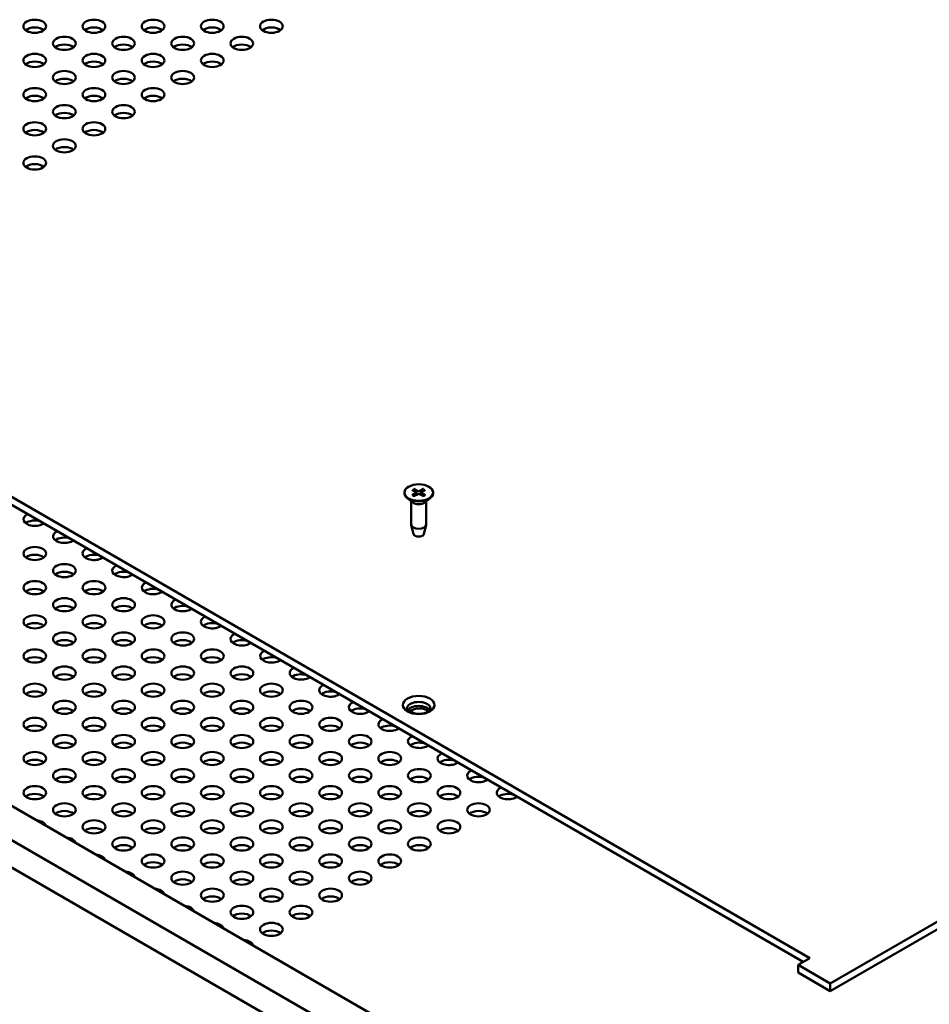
# Model space of a CAD drawing. Header units: millimetres. Extents: x 6 to 2153, y 38 to 1359.
# Tile 17 of 22: x 1564 to 1758, y 869 to 1079. Entities that reach past the tile are written whole.
import ezdxf

# ---------------------------------------------------------------- set-up
doc = ezdxf.new("R2010")
doc.units = ezdxf.units.MM
doc.header["$LTSCALE"] = 2.5
doc.layers.add('Visible (ANSI)', color=7, linetype='Continuous', lineweight=50)

msp = doc.modelspace()

# ---------------------------------------------------------------- linework, layer by layer
at = {"layer": 'Visible (ANSI)'}
for p, q in [((1393.808, 1074.593), (1732.45, 879.077)), ((1731.018, 878.251), (1393.808, 1072.939)), ((1736.806, 873.646), (2065.981, 1063.696)), ((2065.981, 1062.043), (1736.806, 871.993)), ((1739.343, 796.029), (1375.642, 1006.012)), ((1393.827, 1001.345), (1731.26, 806.528)), ((1647.589, 978.992), (1648.409, 978.496)), ((1647.951, 979.2), (1648.81, 978.727)), ((1649.975, 979.2), (1649.116, 978.727)), ((1650.337, 978.992), (1649.517, 978.496)), ((1645.909, 978.407), (1645.909, 978.259)), ((1647.675, 976.296), (1646.505, 977.212)), ((1647.589, 977.823), (1648.409, 978.319)), ((1647.951, 977.614), (1648.81, 978.087)), ((1648.47, 978.409), (1648.481, 977.906)), ((1649.975, 977.614), (1649.116, 978.087)), ((1649.456, 978.409), (1649.445, 977.906)), ((1650.337, 977.823), (1649.517, 978.319)), ((1650.251, 976.296), (1651.421, 977.212)), ((1652.017, 978.407), (1652.017, 978.259)), ((1647.363, 976.54), (1647.363, 971.594)), ((1650.563, 976.54), (1650.563, 971.594)), ((1647.846, 969.566), (1647.379, 971.465)), ((1650.081, 969.566), (1650.547, 971.465)), ((1492.926, 951.433), (1648.122, 861.831)), ((1732.45, 879.077), (1729.925, 877.619)), ((1729.925, 877.619), (1736.806, 873.646)), ((1729.925, 877.619), (1729.925, 875.966)), ((1736.806, 871.993), (1729.925, 875.966)), ((1736.806, 873.646), (1736.806, 871.993))]:
    msp.add_line(p, q, dxfattribs=at)
for centre, major_axis in [((1566.997, 1077.888), (-2.429, 0)), ((1579.626, 1077.888), (-2.429, 0)), ((1592.254, 1077.888), (-2.429, 0)), ((1604.883, 1077.888), (-2.429, 0)), ((1617.511, 1077.888), (-2.429, 0)), ((1573.312, 1074.242), (-2.429, 0)), ((1585.94, 1074.242), (-2.429, 0)), ((1598.569, 1074.242), (-2.429, 0)), ((1611.197, 1074.242), (-2.429, 0)), ((1566.997, 1070.597), (-2.429, 0)), ((1579.626, 1070.597), (-2.429, 0)), ((1592.254, 1070.597), (-2.429, 0)), ((1604.883, 1070.597), (-2.429, 0)), ((1573.312, 1066.951), (-2.429, 0)), ((1585.94, 1066.951), (-2.429, 0)), ((1598.569, 1066.951), (-2.429, 0)), ((1566.997, 1063.306), (-2.429, 0)), ((1579.626, 1063.306), (-2.429, 0)), ((1592.254, 1063.306), (-2.429, 0)), ((1573.312, 1059.66), (-2.429, 0)), ((1585.94, 1059.66), (-2.429, 0)), ((1566.997, 1056.015), (-2.429, 0)), ((1579.626, 1056.015), (-2.429, 0)), ((1573.312, 1052.369), (-2.429, 0)), ((1566.997, 1048.724), (-2.429, 0)), ((1648.963, 978.407), (3.054, 0)), ((1567.009, 965.399), (-2.429, 0)), ((1573.323, 961.754), (-2.429, 0)), ((1567.009, 958.108), (-2.429, 0)), ((1579.637, 958.108), (-2.429, 0)), ((1573.323, 954.463), (-2.429, 0)), ((1585.951, 954.463), (-2.429, 0)), ((1567.009, 950.817), (-2.429, 0)), ((1579.637, 950.817), (-2.429, 0)), ((1592.266, 950.817), (-2.429, 0)), ((1573.323, 947.172), (-2.429, 0)), ((1585.951, 947.172), (-2.429, 0)), ((1598.58, 947.172), (-2.429, 0)), ((1567.009, 943.526), (-2.429, 0)), ((1579.637, 943.526), (-2.429, 0)), ((1592.266, 943.526), (-2.429, 0)), ((1604.894, 943.526), (-2.429, 0)), ((1573.323, 939.881), (-2.429, 0)), ((1585.951, 939.881), (-2.429, 0)), ((1598.58, 939.881), (-2.429, 0)), ((1611.208, 939.881), (-2.429, 0)), ((1567.009, 936.235), (-2.429, 0)), ((1579.637, 936.235), (-2.429, 0)), ((1592.266, 936.235), (-2.429, 0)), ((1604.894, 936.235), (-2.429, 0)), ((1617.523, 936.235), (-2.429, 0)), ((1648.963, 933.066), (-3.375, 0)), ((1573.323, 932.59), (-2.429, 0)), ((1585.951, 932.59), (-2.429, 0)), ((1598.58, 932.59), (-2.429, 0)), ((1611.208, 932.59), (-2.429, 0)), ((1623.837, 932.59), (-2.429, 0)), ((1567.009, 928.944), (-2.429, 0)), ((1579.637, 928.944), (-2.429, 0)), ((1592.266, 928.944), (-2.429, 0)), ((1604.894, 928.944), (-2.429, 0)), ((1617.523, 928.944), (-2.429, 0)), ((1630.151, 928.944), (-2.429, 0)), ((1573.323, 925.299), (-2.429, 0)), ((1585.951, 925.299), (-2.429, 0)), ((1598.58, 925.299), (-2.429, 0)), ((1611.208, 925.299), (-2.429, 0)), ((1623.837, 925.299), (-2.429, 0)), ((1636.465, 925.299), (-2.429, 0)), ((1567.009, 921.653), (-2.429, 0)), ((1579.637, 921.653), (-2.429, 0)), ((1592.266, 921.653), (-2.429, 0)), ((1604.894, 921.653), (-2.429, 0)), ((1617.523, 921.653), (-2.429, 0)), ((1630.151, 921.653), (-2.429, 0)), ((1642.78, 921.653), (-2.429, 0)), ((1573.323, 918.008), (-2.429, 0)), ((1585.951, 918.008), (-2.429, 0)), ((1598.58, 918.008), (-2.429, 0)), ((1611.208, 918.008), (-2.429, 0)), ((1623.837, 918.008), (-2.429, 0)), ((1636.465, 918.008), (-2.429, 0)), ((1649.094, 918.008), (-2.429, 0)), ((1567.009, 914.362), (-2.429, 0)), ((1579.637, 914.362), (-2.429, 0)), ((1592.266, 914.362), (-2.429, 0)), ((1604.894, 914.362), (-2.429, 0)), ((1617.523, 914.362), (-2.429, 0)), ((1630.151, 914.362), (-2.429, 0)), ((1642.78, 914.362), (-2.429, 0)), ((1655.408, 914.362), (-2.429, 0)), ((1573.323, 910.716), (-2.429, 0)), ((1585.951, 910.716), (-2.429, 0)), ((1598.58, 910.716), (-2.429, 0)), ((1611.208, 910.716), (-2.429, 0)), ((1623.837, 910.716), (-2.429, 0)), ((1636.465, 910.716), (-2.429, 0)), ((1649.094, 910.716), (-2.429, 0)), ((1661.722, 910.716), (-2.429, 0)), ((1579.637, 907.071), (-2.429, 0)), ((1592.266, 907.071), (-2.429, 0)), ((1604.894, 907.071), (-2.429, 0)), ((1617.523, 907.071), (-2.429, 0)), ((1630.151, 907.071), (-2.429, 0)), ((1642.78, 907.071), (-2.429, 0)), ((1655.408, 907.071), (-2.429, 0)), ((1585.951, 903.425), (-2.429, 0)), ((1598.58, 903.425), (-2.429, 0)), ((1611.208, 903.425), (-2.429, 0)), ((1623.837, 903.425), (-2.429, 0)), ((1636.465, 903.425), (-2.429, 0)), ((1649.094, 903.425), (-2.429, 0)), ((1592.266, 899.78), (-2.429, 0)), ((1604.894, 899.78), (-2.429, 0)), ((1617.523, 899.78), (-2.429, 0)), ((1630.151, 899.78), (-2.429, 0)), ((1642.78, 899.78), (-2.429, 0)), ((1598.58, 896.134), (-2.429, 0)), ((1611.208, 896.134), (-2.429, 0)), ((1623.837, 896.134), (-2.429, 0)), ((1636.465, 896.134), (-2.429, 0)), ((1604.894, 892.489), (-2.429, 0)), ((1617.523, 892.489), (-2.429, 0)), ((1630.151, 892.489), (-2.429, 0)), ((1611.208, 888.843), (-2.429, 0)), ((1623.837, 888.843), (-2.429, 0)), ((1617.523, 885.198), (-2.429, 0))]:
    msp.add_ellipse(centre, major_axis=major_axis, ratio=0.5773503, dxfattribs=at)
for centre, major_axis, start_param, end_param in [((1566.997, 1076.234), (-2.429, 0), 3.7720677, 5.6527102), ((1579.626, 1076.234), (-2.429, 0), 3.7720677, 5.6527102), ((1592.254, 1076.234), (-2.429, 0), 3.7720677, 5.6527102), ((1604.883, 1076.234), (-2.429, 0), 3.7720677, 5.6527102), ((1617.511, 1076.234), (-2.429, 0), 3.7720677, 5.6527102), ((1573.312, 1072.589), (-2.429, 0), 3.7720677, 5.6527102), ((1585.94, 1072.589), (-2.429, 0), 3.7720677, 5.6527102), ((1598.569, 1072.589), (-2.429, 0), 3.7720677, 5.6527102), ((1611.197, 1072.589), (-2.429, 0), 3.7720677, 5.6527102), ((1566.997, 1068.943), (-2.429, 0), 3.7720677, 5.6527102), ((1579.626, 1068.943), (-2.429, 0), 3.7720677, 5.6527102), ((1592.254, 1068.943), (-2.429, 0), 3.7720677, 5.6527102), ((1604.883, 1068.943), (-2.429, 0), 3.7720677, 5.6527102), ((1573.312, 1065.298), (-2.429, 0), 3.7720677, 5.6527102), ((1585.94, 1065.298), (-2.429, 0), 3.7720677, 5.6527102), ((1598.569, 1065.298), (-2.429, 0), 3.7720677, 5.6527102), ((1566.997, 1061.652), (-2.429, 0), 3.7720677, 5.6527102), ((1579.626, 1061.652), (-2.429, 0), 3.7720677, 5.6527102), ((1592.254, 1061.652), (-2.429, 0), 3.7720677, 5.6527102), ((1573.312, 1058.007), (-2.429, 0), 3.7720677, 5.6527102), ((1585.94, 1058.007), (-2.429, 0), 3.7720677, 5.6527102), ((1566.997, 1054.361), (-2.429, 0), 3.7720677, 5.6527102), ((1579.626, 1054.361), (-2.429, 0), 3.7720677, 5.6527102), ((1573.312, 1050.716), (-2.429, 0), 3.7720677, 5.6527102), ((1566.997, 1047.07), (-2.429, 0), 3.7720677, 5.6527102), ((1648.963, 978.259), (3.054, 0), 3.1415927, 6.2831853), ((1648.248, 978.407), (0.222, 0), 5.5213173, 7.0450533), ((1648.963, 978.82), (0.222, 0), 3.950521, 5.474257), ((1648.963, 977.994), (-0.222, 0), 3.950521, 5.474257), ((1649.678, 978.407), (-0.222, 0), 5.5213173, 7.0450533), ((1648.963, 976.844), (-1.6, 0), 0.6351932, 2.5063995), ((1567.009, 972.69), (-2.429, 0), 5.3707409, 8.766426), ((1567.009, 971.037), (-2.429, 0), 4.2092665, 5.6527102), ((1648.963, 971.594), (1.6, 0), 3.1415927, 6.2831853), ((1573.323, 969.045), (-2.429, 0), 5.3707409, 8.766426), ((1573.323, 967.392), (-2.429, 0), 4.2092665, 5.6527102), ((1648.963, 969.658), (-1.129, 0), 0.1410365, 3.0005561), ((1579.637, 965.399), (-2.429, 0), 5.3707409, 8.766426), ((1567.009, 963.746), (-2.429, 0), 3.7720677, 5.6527102), ((1579.637, 963.746), (-2.429, 0), 4.2092665, 5.6527102), ((1585.951, 961.754), (-2.429, 0), 5.3707409, 8.766426), ((1573.323, 960.1), (-2.429, 0), 3.7720677, 5.6527102), ((1585.951, 960.1), (-2.429, 0), 4.2092665, 5.6527102), ((1592.266, 958.108), (-2.429, 0), 5.3707409, 8.766426), ((1592.266, 956.455), (-2.429, 0), 4.2092665, 5.6527102), ((1567.009, 956.455), (-2.429, 0), 3.7720677, 5.6527102), ((1579.637, 956.455), (-2.429, 0), 3.7720677, 5.6527102), ((1573.323, 952.809), (-2.429, 0), 3.7720677, 5.6527102), ((1585.951, 952.809), (-2.429, 0), 3.7720677, 5.6527102), ((1598.58, 954.463), (-2.429, 0), 5.3707409, 8.766426), ((1598.58, 952.809), (-2.429, 0), 4.2092665, 5.6527102), ((1604.894, 950.817), (-2.429, 0), 5.3707409, 8.766426), ((1567.009, 949.164), (-2.429, 0), 3.7720677, 5.6527102), ((1579.637, 949.164), (-2.429, 0), 3.7720677, 5.6527102), ((1592.266, 949.164), (-2.429, 0), 3.7720677, 5.6527102), ((1604.894, 949.164), (-2.429, 0), 4.2092665, 5.6527102), ((1611.208, 947.172), (-2.429, 0), 5.3707409, 8.766426), ((1573.323, 945.518), (-2.429, 0), 3.7720677, 5.6527102), ((1585.951, 945.518), (-2.429, 0), 3.7720677, 5.6527102), ((1598.58, 945.518), (-2.429, 0), 3.7720677, 5.6527102), ((1611.208, 945.518), (-2.429, 0), 4.2092665, 5.6527102), ((1567.009, 941.873), (-2.429, 0), 3.7720677, 5.6527102), ((1579.637, 941.873), (-2.429, 0), 3.7720677, 5.6527102), ((1592.266, 941.873), (-2.429, 0), 3.7720677, 5.6527102), ((1604.894, 941.873), (-2.429, 0), 3.7720677, 5.6527102), ((1617.523, 943.526), (-2.429, 0), 5.3707409, 8.766426), ((1617.523, 941.873), (-2.429, 0), 4.2092665, 5.6527102), ((1573.323, 938.227), (-2.429, 0), 3.7720677, 5.6527102), ((1585.951, 938.227), (-2.429, 0), 3.7720677, 5.6527102), ((1598.58, 938.227), (-2.429, 0), 3.7720677, 5.6527102), ((1611.208, 938.227), (-2.429, 0), 3.7720677, 5.6527102), ((1623.837, 939.881), (-2.429, 0), 5.3707409, 8.766426), ((1623.837, 938.227), (-2.429, 0), 4.2092665, 5.6527102), ((1630.151, 936.235), (-2.429, 0), 5.3707409, 8.766426), ((1567.009, 934.582), (-2.429, 0), 3.7720677, 5.6527102), ((1579.637, 934.582), (-2.429, 0), 3.7720677, 5.6527102), ((1592.266, 934.582), (-2.429, 0), 3.7720677, 5.6527102), ((1604.894, 934.582), (-2.429, 0), 3.7720677, 5.6527102), ((1617.523, 934.582), (-2.429, 0), 3.7720677, 5.6527102), ((1630.151, 934.582), (-2.429, 0), 4.2092665, 5.6527102), ((1636.465, 932.59), (-2.429, 0), 5.3707409, 8.766426), ((1648.963, 932.273), (2.531, 0), 5.8209158, 9.8870474), ((1648.963, 931.412), (2.531, 0), 0.2989752, 2.8426175), ((1573.323, 930.936), (-2.429, 0), 3.7720677, 5.6527102), ((1585.951, 930.936), (-2.429, 0), 3.7720677, 5.6527102), ((1598.58, 930.936), (-2.429, 0), 3.7720677, 5.6527102), ((1611.208, 930.936), (-2.429, 0), 3.7720677, 5.6527102), ((1623.837, 930.936), (-2.429, 0), 3.7720677, 5.6527102), ((1636.465, 930.936), (-2.429, 0), 4.2092665, 5.6527102), ((1649.094, 932.59), (-2.429, 0), 0.3143959, 2.6990681), ((1649.094, 930.936), (-2.429, 0), 3.7720677, 5.6527102), ((1567.009, 927.291), (-2.429, 0), 3.7720677, 5.6527102), ((1579.637, 927.291), (-2.429, 0), 3.7720677, 5.6527102), ((1592.266, 927.291), (-2.429, 0), 3.7720677, 5.6527102), ((1604.894, 927.291), (-2.429, 0), 3.7720677, 5.6527102), ((1617.523, 927.291), (-2.429, 0), 3.7720677, 5.6527102), ((1630.151, 927.291), (-2.429, 0), 3.7720677, 5.6527102), ((1642.78, 928.944), (-2.429, 0), 5.3707409, 8.766426), ((1642.78, 927.291), (-2.429, 0), 4.2092665, 5.6527102), ((1573.323, 923.645), (-2.429, 0), 3.7720677, 5.6527102), ((1585.951, 923.645), (-2.429, 0), 3.7720677, 5.6527102), ((1598.58, 923.645), (-2.429, 0), 3.7720677, 5.6527102), ((1611.208, 923.645), (-2.429, 0), 3.7720677, 5.6527102), ((1623.837, 923.645), (-2.429, 0), 3.7720677, 5.6527102), ((1636.465, 923.645), (-2.429, 0), 3.7720677, 5.6527102), ((1649.094, 925.299), (-2.429, 0), 5.3707409, 8.766426), ((1649.094, 923.645), (-2.429, 0), 4.2092665, 5.6527102), ((1655.408, 921.653), (-2.429, 0), 5.3707409, 8.766426), ((1567.009, 920), (-2.429, 0), 3.7720677, 5.6527102), ((1579.637, 920), (-2.429, 0), 3.7720677, 5.6527102), ((1592.266, 920), (-2.429, 0), 3.7720677, 5.6527102), ((1604.894, 920), (-2.429, 0), 3.7720677, 5.6527102), ((1617.523, 920), (-2.429, 0), 3.7720677, 5.6527102), ((1630.151, 920), (-2.429, 0), 3.7720677, 5.6527102), ((1642.78, 920), (-2.429, 0), 3.7720677, 5.6527102), ((1655.408, 920), (-2.429, 0), 4.2092665, 5.6527102), ((1661.722, 918.008), (-2.429, 0), 5.3707409, 8.766426), ((1573.323, 916.354), (-2.429, 0), 3.7720677, 5.6527102), ((1585.951, 916.354), (-2.429, 0), 3.7720677, 5.6527102), ((1598.58, 916.354), (-2.429, 0), 3.7720677, 5.6527102), ((1611.208, 916.354), (-2.429, 0), 3.7720677, 5.6527102), ((1623.837, 916.354), (-2.429, 0), 3.7720677, 5.6527102), ((1636.465, 916.354), (-2.429, 0), 3.7720677, 5.6527102), ((1649.094, 916.354), (-2.429, 0), 3.7720677, 5.6527102), ((1661.722, 916.354), (-2.429, 0), 4.2092665, 5.6527102), ((1567.009, 912.709), (-2.429, 0), 3.7720677, 5.6527102), ((1579.637, 912.709), (-2.429, 0), 3.7720677, 5.6527102), ((1592.266, 912.709), (-2.429, 0), 3.7720677, 5.6527102), ((1604.894, 912.709), (-2.429, 0), 3.7720677, 5.6527102), ((1617.523, 912.709), (-2.429, 0), 3.7720677, 5.6527102), ((1630.151, 912.709), (-2.429, 0), 3.7720677, 5.6527102), ((1642.78, 912.709), (-2.429, 0), 3.7720677, 5.6527102), ((1655.408, 912.709), (-2.429, 0), 3.7720677, 5.6527102), ((1668.037, 914.362), (-2.429, 0), 5.3707409, 8.766426), ((1668.037, 912.709), (-2.429, 0), 4.2092665, 5.6527102), ((1573.323, 909.063), (-2.429, 0), 3.7720677, 5.6527102), ((1585.951, 909.063), (-2.429, 0), 3.7720677, 5.6527102), ((1598.58, 909.063), (-2.429, 0), 3.7720677, 5.6527102), ((1611.208, 909.063), (-2.429, 0), 3.7720677, 5.6527102), ((1623.837, 909.063), (-2.429, 0), 3.7720677, 5.6527102), ((1636.465, 909.063), (-2.429, 0), 3.7720677, 5.6527102), ((1649.094, 909.063), (-2.429, 0), 3.7720677, 5.6527102), ((1661.722, 909.063), (-2.429, 0), 3.7720677, 5.6527102), ((1567.009, 907.071), (2.429, 0), 0.1455729, 1.4252234), ((1579.637, 905.418), (-2.429, 0), 3.7720677, 5.6527102), ((1592.266, 905.418), (-2.429, 0), 3.7720677, 5.6527102), ((1604.894, 905.418), (-2.429, 0), 3.7720677, 5.6527102), ((1617.523, 905.418), (-2.429, 0), 3.7720677, 5.6527102), ((1630.151, 905.418), (-2.429, 0), 3.7720677, 5.6527102), ((1642.78, 905.418), (-2.429, 0), 3.7720677, 5.6527102), ((1655.408, 905.418), (-2.429, 0), 3.7720677, 5.6527102), ((1573.323, 903.425), (2.429, 0), 0.1455729, 1.4252234), ((1585.951, 901.772), (-2.429, 0), 3.7720677, 5.6527102), ((1598.58, 901.772), (-2.429, 0), 3.7720677, 5.6527102), ((1611.208, 901.772), (-2.429, 0), 3.7720677, 5.6527102), ((1623.837, 901.772), (-2.429, 0), 3.7720677, 5.6527102), ((1636.465, 901.772), (-2.429, 0), 3.7720677, 5.6527102), ((1649.094, 901.772), (-2.429, 0), 3.7720677, 5.6527102), ((1579.637, 899.78), (2.429, 0), 0.1455729, 1.4252234), ((1592.266, 898.126), (-2.429, 0), 3.7720677, 5.6527102), ((1604.894, 898.126), (-2.429, 0), 3.7720677, 5.6527102), ((1617.523, 898.126), (-2.429, 0), 3.7720677, 5.6527102), ((1630.151, 898.126), (-2.429, 0), 3.7720677, 5.6527102), ((1642.78, 898.126), (-2.429, 0), 3.7720677, 5.6527102), ((1585.951, 896.134), (2.429, 0), 0.1455729, 1.4252234), ((1598.58, 894.481), (-2.429, 0), 3.7720677, 5.6527102), ((1611.208, 894.481), (-2.429, 0), 3.7720677, 5.6527102), ((1623.837, 894.481), (-2.429, 0), 3.7720677, 5.6527102), ((1636.465, 894.481), (-2.429, 0), 3.7720677, 5.6527102), ((1592.266, 892.489), (2.429, 0), 0.1455729, 1.4252234), ((1604.894, 890.835), (-2.429, 0), 3.7720677, 5.6527102), ((1617.523, 890.835), (-2.429, 0), 3.7720677, 5.6527102), ((1630.151, 890.835), (-2.429, 0), 3.7720677, 5.6527102), ((1598.58, 888.843), (2.429, 0), 0.1455729, 1.4252234), ((1604.894, 885.198), (2.429, 0), 0.1455729, 1.4252234), ((1611.208, 887.19), (-2.429, 0), 3.7720677, 5.6527102), ((1623.837, 887.19), (-2.429, 0), 3.7720677, 5.6527102), ((1617.523, 883.544), (-2.429, 0), 3.7720677, 5.6527102), ((1611.208, 881.552), (2.429, 0), 0.1455729, 1.4252234)]:
    msp.add_ellipse(centre, major_axis=major_axis, ratio=0.5773503, start_param=start_param, end_param=end_param, dxfattribs=at)
for points, knots in [([(1647.951, 979.2), (1647.96, 979.195), (1647.971, 979.187), (1647.988, 979.169), (1647.997, 979.157), (1648.009, 979.137), (1648.014, 979.126), (1648.017, 979.116)], [0.0136539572, 0.0136539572, 0.0136539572, 0.0136539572, 0.017108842, 0.017108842, 0.0205337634, 0.0205337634, 0.0232838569, 0.0232838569, 0.0232838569, 0.0232838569]), ([(1649.909, 979.116), (1649.912, 979.126), (1649.917, 979.137), (1649.929, 979.157), (1649.938, 979.169), (1649.955, 979.187), (1649.966, 979.195), (1649.975, 979.2)], [0.0312995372, 0.0312995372, 0.0312995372, 0.0312995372, 0.0340496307, 0.0340496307, 0.0374745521, 0.0374745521, 0.040929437, 0.040929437, 0.040929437, 0.040929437]), ([(1647.589, 977.823), (1647.598, 977.828), (1647.609, 977.832), (1647.625, 977.834), (1647.634, 977.832), (1647.642, 977.828), (1647.644, 977.827), (1647.645, 977.826)], [0.0136539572, 0.0136539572, 0.0136539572, 0.0136539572, 0.017108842, 0.017108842, 0.0205337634, 0.0205337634, 0.0213305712, 0.0213305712, 0.0213305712, 0.0213305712]), ([(1647.979, 977.63), (1647.959, 977.638), (1647.939, 977.648), (1647.893, 977.669), (1647.868, 977.682), (1647.819, 977.709), (1647.795, 977.723), (1647.749, 977.751), (1647.727, 977.765), (1647.685, 977.795), (1647.664, 977.81), (1647.645, 977.826)], [4.57108149, 4.57108149, 4.57108149, 4.57108149, 4.61821586, 4.61821586, 4.68138516, 4.68138516, 4.74455446, 4.74455446, 4.80772376, 4.80772376, 4.87089306, 4.87089306, 4.87089306, 4.87089306]), ([(1650.281, 977.826), (1650.262, 977.81), (1650.241, 977.795), (1650.199, 977.765), (1650.177, 977.751), (1650.131, 977.723), (1650.107, 977.709), (1650.058, 977.682), (1650.033, 977.669), (1649.987, 977.648), (1649.967, 977.638), (1649.947, 977.63)], [2.98308857, 2.98308857, 2.98308857, 2.98308857, 3.04625787, 3.04625787, 3.10942717, 3.10942717, 3.17259647, 3.17259647, 3.23576577, 3.23576577, 3.28290014, 3.28290014, 3.28290014, 3.28290014]), ([(1650.281, 977.826), (1650.283, 977.827), (1650.284, 977.828), (1650.292, 977.832), (1650.301, 977.834), (1650.318, 977.832), (1650.328, 977.828), (1650.337, 977.823)], [0.0332528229, 0.0332528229, 0.0332528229, 0.0332528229, 0.0340496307, 0.0340496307, 0.0374745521, 0.0374745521, 0.040929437, 0.040929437, 0.040929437, 0.040929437])]:
    msp.add_open_spline(points, degree=3, knots=knots, dxfattribs=at)
for points, weights in [([(1648.185, 978.631), (1648.108, 978.854), (1648.017, 979.116)], [1.02414191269, 1.01683390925, 1.00306837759]), ([(1649.909, 979.116), (1649.818, 978.854), (1649.741, 978.631)], [1.00306837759, 1.01683390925, 1.02414191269])]:
    msp.add_rational_spline(points, weights, degree=2, dxfattribs=at)

doc.saveas('drawing.dxf')
